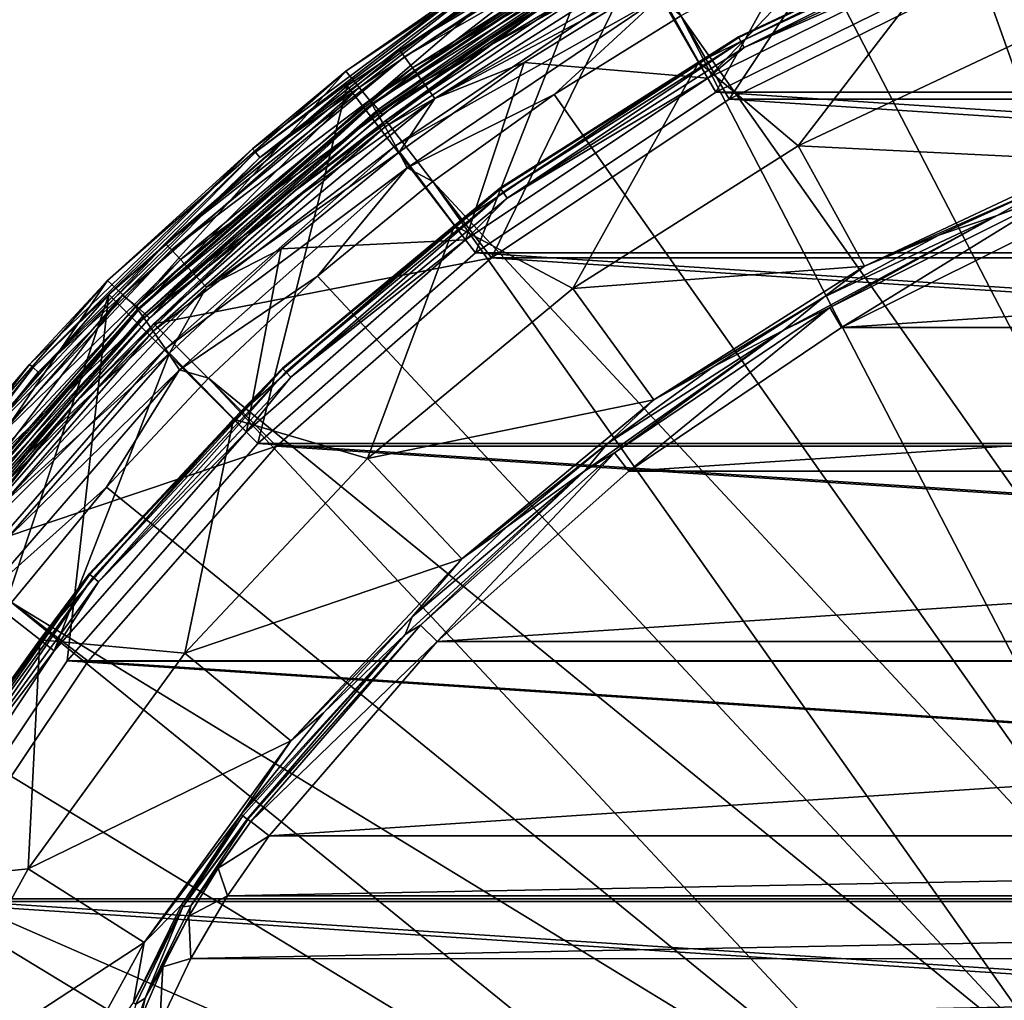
# Model space of a CAD drawing. Header units: metres. Extents: x -23 to 23, y -109 to 35.
# Tile 57 of 73: x -17 to -8, y 10 to 19. Entities that reach past the tile are written whole.
import ezdxf

# ---------------------------------------------------------------- set-up
doc = ezdxf.new("R2010")
doc.units = ezdxf.units.M
doc.layers.add('solid_ORA_SW0003', color=7, linetype='CONTINUOUS')

msp = doc.modelspace()

# ---------------------------------------------------------------- linework, layer by layer
at = {"layer": 'solid_ORA_SW0003'}
for points in [[(-10.5, 18.186533), (-11.499855, 19.918674), (-8.801523, 21.249292)], [(-8.03641, 19.401442), (-10.5, 18.186533), (-8.801523, 21.249292)], [(-11.198037, 19.545568, 117.822166), (-8.570606, 20.841274, 117.822166), (-10.374965, 18.120052, 129.534592)], [(-8.570606, 20.841274, 117.822166), (-7.940594, 19.320536, 129.534592), (-10.374965, 18.120052, 129.534592)], [(-6.963931, 20.665077, 160.176529), (-8.290771, 20.165689, 160.176529), (-3.472766, 10.838075, 160.433716)], [(-5.519843, 20.600334, 116.300888), (-8.161504, 19.703611, 116.300888), (-7.426106, 18.756203, 118.094048)], [(-10.577221, 18.320169, 116), (-8.481118, 20.516104, 116), (-11.08684, 19.233353, 116)], [(-10.577221, 18.320169, 116), (-8.095416, 19.544064, 116), (-8.481118, 20.516104, 116)], [(-11.067203, 20.131166, 115.407059), (-11.5, 19.918585, 115.199997), (-13.503038, 18.585337, 115.407059)], [(-11.067203, 20.131166, 115.407059), (-13.503038, 18.585337, 115.407059), (-11.02865, 20.061039, 115.600182)], [(-8.290771, 20.165689, 160.176529), (-9.582108, 19.580593, 160.176529), (-4.784953, 10.318542, 160.433716)], [(-8.290771, 20.165689, 160.176529), (-4.784953, 10.318542, 160.433716), (-3.472766, 10.838075, 160.433716)], [(-11.510581, 20.060438, 117.851746), (-14.013564, 18.385653, 117.851746), (-13.786154, 18.105486, 159.185638)], [(-12.540666, 19.410683, 117.774673), (-14.013564, 18.385653, 117.851746), (-11.510581, 20.060438, 117.851746)], [(-11.510581, 20.060438, 117.851746), (-13.786154, 18.105486, 159.185638), (-11.323393, 19.751997, 159.185638)], [(-13.503038, 18.585337, 115.407059), (-13.456, 18.520596, 115.600182), (-11.02865, 20.061039, 115.600182)], [(-11.02865, 20.061039, 115.600182), (-13.456, 18.520596, 115.600182), (-10.96731, 19.949463, 115.765984)], [(-12.783937, 16.660458), (-14.001562, 18.247089), (-11.499855, 19.918674)], [(-11.5, 19.918585, 115.199997), (-11.499855, 19.918674), (-14.001562, 18.247089)], [(-14.001513, 18.247128, 115.199997), (-11.5, 19.918585, 115.199997), (-14.001562, 18.247089)], [(-13.503038, 18.585337, 115.407059), (-11.5, 19.918585, 115.199997), (-14.001513, 18.247128, 115.199997)], [(-13.456, 18.520596, 115.600182), (-13.38116, 18.417587, 115.765984), (-10.96731, 19.949463, 115.765984)], [(-10.96731, 19.949463, 115.765984), (-13.38116, 18.417587, 115.765984), (-10.887371, 19.804054, 115.893135)], [(-10.5, 18.186533), (-12.783937, 16.660458), (-11.499855, 19.918674)], [(-13.891336, 18.227354, 117.650002), (-11.410032, 19.887554, 117.650002), (-13.752685, 18.076468, 117.650002)], [(-12.481452, 19.319738, 117.665314), (-11.410032, 19.887554, 117.650002), (-13.891336, 18.227354, 117.650002)], [(-11.410032, 19.887554, 117.650002), (-11.295648, 19.717903, 117.650002), (-13.752685, 18.076468, 117.650002)], [(-10.286965, 18.71192, 116.221725), (-8.161504, 19.703611, 116.300888), (-7.860624, 19.85367, 116.221725)], [(-10.286965, 18.71192, 116.221725), (-7.860624, 19.85367, 116.221725), (-10.282899, 18.704523, 116.138702)], [(-7.860624, 19.85367, 116.221725), (-7.857517, 19.845821, 116.138702), (-10.282899, 18.704523, 116.138702)], [(-10.282899, 18.704523, 116.138702), (-7.857517, 19.845821, 116.138702), (-10.262866, 18.668083, 116.066353)], [(-7.857517, 19.845821, 116.138702), (-7.842209, 19.807158, 116.066353), (-10.262866, 18.668083, 116.066353)], [(-11.309272, 19.720335, 159.437363), (-11.323393, 19.751997, 159.185638), (-13.786154, 18.105486, 159.185638)], [(-13.38116, 18.417587, 115.765984), (-13.283627, 18.283344, 115.893135), (-10.887371, 19.804054, 115.893135)], [(-10.887371, 19.804054, 115.893135), (-13.283627, 18.283344, 115.893135), (-10.794291, 19.634743, 115.972954)], [(-10.262866, 18.668083, 116.066353), (-7.842209, 19.807158, 116.066353), (-10.230353, 18.608944, 116.017273)], [(-7.842209, 19.807158, 116.066353), (-7.817365, 19.74441, 116.017273), (-10.230353, 18.608944, 116.017273)], [(-10.230353, 18.608944, 116.017273), (-7.817365, 19.74441, 116.017273), (-8.095416, 19.544064, 116)], [(-13.768734, 18.07539, 159.437363), (-11.309272, 19.720335, 159.437363), (-13.786154, 18.105486, 159.185638)], [(-11.269259, 19.630909, 159.673401), (-11.309272, 19.720335, 159.437363), (-13.768734, 18.07539, 159.437363)], [(-13.707812, 18.022614, 117.662666), (-13.752685, 18.076468, 117.650002), (-11.295648, 19.717903, 117.650002)], [(-13.707812, 18.022614, 117.662666), (-11.295648, 19.717903, 117.650002), (-11.258566, 19.658438, 117.662666)], [(-13.707812, 18.022614, 117.662666), (-11.258566, 19.658438, 117.662666), (-13.670552, 17.974033, 117.699104)], [(-11.258566, 19.658438, 117.662666), (-11.227962, 19.605412, 117.699104), (-13.670552, 17.974033, 117.699104)], [(-13.283627, 18.283344, 115.893135), (-13.170061, 18.127033, 115.972954), (-10.794291, 19.634743, 115.972954)], [(-10.794291, 19.634743, 115.972954), (-13.170061, 18.127033, 115.972954), (-11.08684, 19.233353, 116)], [(-8.161504, 19.703611, 116.300888), (-10.663518, 18.469755, 116.300888), (-9.718325, 17.677567, 118.094048)], [(-10.286965, 18.71192, 116.221725), (-10.663518, 18.469755, 116.300888), (-8.161504, 19.703611, 116.300888)], [(-8.161504, 19.703611, 116.300888), (-9.718325, 17.677567, 118.094048), (-7.426106, 18.756203, 118.094048)], [(-13.719385, 17.990417, 159.673401), (-11.269259, 19.630909, 159.673401), (-13.768734, 18.07539, 159.437363)], [(-11.206816, 19.489058, 159.87706), (-11.269259, 19.630909, 159.673401), (-13.719385, 17.990417, 159.673401)], [(-13.670552, 17.974033, 117.699104), (-11.227962, 19.605412, 117.699104), (-12.21666, 18.947159, 117.754692)], [(-13.633866, 17.918001, 117.822166), (-11.198037, 19.545568, 117.822166), (-12.631996, 16.611929, 129.534592)], [(-12.21666, 18.947159, 117.754692), (-11.198037, 19.545568, 117.822166), (-13.633866, 17.918001, 117.822166)], [(-11.198037, 19.545568, 117.822166), (-10.374965, 18.120052, 129.534592), (-12.631996, 16.611929, 129.534592)], [(-9.582108, 19.580593, 160.176529), (-10.832414, 18.912291, 160.176529), (-4.784953, 10.318542, 160.433716)], [(-10.230353, 18.608944, 116.017273), (-8.095416, 19.544064, 116), (-10.577221, 18.320169, 116)], [(-13.642298, 17.855354, 159.87706), (-11.206816, 19.489058, 159.87706), (-13.719385, 17.990417, 159.673401)], [(-11.1274, 19.303209, 160.035065), (-11.206816, 19.489058, 159.87706), (-13.642298, 17.855354, 159.87706)], [(-12.540666, 19.410683, 117.774673), (-14.901184, 17.648483, 117.774673), (-14.013564, 18.385653, 117.851746)], [(-14.873116, 17.615522, 117.709145), (-14.901184, 17.648483, 117.774673), (-12.540666, 19.410683, 117.774673)], [(-12.517044, 19.374403, 117.709145), (-14.873116, 17.615522, 117.709145), (-12.540666, 19.410683, 117.774673)], [(-14.830826, 17.565861, 117.665314), (-14.873116, 17.615522, 117.709145), (-12.517044, 19.374403, 117.709145)], [(-12.481452, 19.319738, 117.665314), (-14.830826, 17.565861, 117.665314), (-12.517044, 19.374403, 117.709145)], [(-10.499936, 18.186563, -1.4), (-10.5, 18.186533), (-8.03641, 19.401442)], [(-10.499936, 18.186563, -1.4), (-8.03641, 19.401442), (-8.036352, 19.40147, -1.4)], [(-10.499936, 18.186563, -1.4), (-8.036352, 19.40147, -1.4), (10.499936, 18.186563, -1.4)], [(-8.036352, 19.40147, -1.4), (8.036352, 19.40147, -1.4), (10.499936, 18.186563, -1.4)], [(-12.481452, 19.319738, 117.665314), (-13.891336, 18.227354, 117.650002), (-14.830826, 17.565861, 117.665314)], [(-13.544078, 17.677761, 160.035065), (-11.1274, 19.303209, 160.035065), (-13.642298, 17.855354, 159.87706)], [(-11.038126, 19.084328, 160.137115), (-11.1274, 19.303209, 160.035065), (-13.544078, 17.677761, 160.035065)], [(10.374965, 18.120052, 129.534592), (-10.374965, 18.120052, 129.534592), (-7.940594, 19.320536, 129.534592)], [(10.374965, 18.120052, 129.534592), (-7.940594, 19.320536, 129.534592), (7.940594, 19.320536, 129.534592)], [(-13.170061, 18.127033, 115.972954), (-12.321691, 18.466612, 116), (-11.08684, 19.233353, 116)], [(-10.577221, 18.320169, 116), (-11.08684, 19.233353, 116), (-12.321691, 18.466612, 116)], [(-13.43333, 17.467466, 160.137115), (-11.038126, 19.084328, 160.137115), (-13.544078, 17.677761, 160.035065)], [(-13.43333, 17.467466, 160.137115), (-12.036333, 18.163645, 160.176529), (-11.038126, 19.084328, 160.137115)], [(-11.038126, 19.084328, 160.137115), (-12.036333, 18.163645, 160.176529), (-10.832414, 18.912291, 160.176529)], [(-14.517403, 17.232887, 117.754692), (-12.21666, 18.947159, 117.754692), (-13.633866, 17.918001, 117.822166)], [(-13.670552, 17.974033, 117.699104), (-12.21666, 18.947159, 117.754692), (-14.517403, 17.232887, 117.754692)], [(-10.832414, 18.912291, 160.176529), (-12.036333, 18.163645, 160.176529), (-6.021678, 9.638647, 160.433716)], [(-10.832414, 18.912291, 160.176529), (-6.021678, 9.638647, 160.433716), (-4.784953, 10.318542, 160.433716)], [(-12.551075, 17.275072, 116.221725), (-10.663518, 18.469755, 116.300888), (-10.286965, 18.71192, 116.221725)], [(-12.551075, 17.275072, 116.221725), (-10.286965, 18.71192, 116.221725), (-12.546113, 17.268244, 116.138702)], [(-10.286965, 18.71192, 116.221725), (-10.282899, 18.704523, 116.138702), (-12.546113, 17.268244, 116.138702)], [(-12.546113, 17.268244, 116.138702), (-10.282899, 18.704523, 116.138702), (-12.521671, 17.234602, 116.066353)], [(-10.282899, 18.704523, 116.138702), (-10.262866, 18.668083, 116.066353), (-12.521671, 17.234602, 116.066353)], [(-7.426106, 18.756203, 118.094048), (-9.718325, 17.677567, 118.094048), (-6.944838, 17.540657, 119.784218)], [(-12.521671, 17.234602, 116.066353), (-10.262866, 18.668083, 116.066353), (-12.482003, 17.180004, 116.017273)], [(-10.262866, 18.668083, 116.066353), (-10.230353, 18.608944, 116.017273), (-12.482003, 17.180004, 116.017273)], [(-12.482003, 17.180004, 116.017273), (-10.230353, 18.608944, 116.017273), (-10.577221, 18.320169, 116)], [(-13.503038, 18.585337, 115.407059), (-14.001513, 18.247128, 115.199997), (-15.725924, 16.746407, 115.407059)], [(-13.503038, 18.585337, 115.407059), (-15.725924, 16.746407, 115.407059), (-13.456, 18.520596, 115.600182)], [(-15.725924, 16.746407, 115.407059), (-15.671143, 16.688072, 115.600182), (-13.456, 18.520596, 115.600182)], [(-13.456, 18.520596, 115.600182), (-15.671143, 16.688072, 115.600182), (-13.38116, 18.417587, 115.765984)], [(-12.878007, 16.782827, 116), (-12.321691, 18.466612, 116), (-13.504065, 17.620445, 116)], [(-13.170061, 18.127033, 115.972954), (-13.504065, 17.620445, 116), (-12.321691, 18.466612, 116)], [(-10.663518, 18.469755, 116.300888), (-12.983077, 16.919876, 116.300888), (-11.85728, 16.320145, 118.094048)], [(-12.551075, 17.275072, 116.221725), (-12.983077, 16.919876, 116.300888), (-10.663518, 18.469755, 116.300888)], [(-12.878007, 16.782827, 116), (-10.577221, 18.320169, 116), (-12.321691, 18.466612, 116)], [(-10.663518, 18.469755, 116.300888), (-11.85728, 16.320145, 118.094048), (-9.718325, 17.677567, 118.094048)], [(-14.013564, 18.385653, 117.851746), (-16.276243, 16.398167, 117.851746), (-16.012817, 16.151474, 159.185638)], [(-14.901184, 17.648483, 117.774673), (-16.276243, 16.398167, 117.851746), (-14.013564, 18.385653, 117.851746)], [(-14.013564, 18.385653, 117.851746), (-16.012817, 16.151474, 159.185638), (-13.786154, 18.105486, 159.185638)], [(-15.671143, 16.688072, 115.600182), (-15.583982, 16.595255, 115.765984), (-13.38116, 18.417587, 115.765984)], [(-13.38116, 18.417587, 115.765984), (-15.583982, 16.595255, 115.765984), (-13.283627, 18.283344, 115.893135)], [(-14.001513, 18.247128, 115.199997), (-14.001562, 18.247089), (-16.263744, 16.263168)], [(-16.263456, 16.263456, 115.199997), (-14.001513, 18.247128, 115.199997), (-16.263744, 16.263168)], [(-14.849238, 14.849238), (-16.263744, 16.263168), (-14.001562, 18.247089)], [(-15.725924, 16.746407, 115.407059), (-14.001513, 18.247128, 115.199997), (-16.263456, 16.263456, 115.199997)], [(-15.583982, 16.595255, 115.765984), (-15.470392, 16.474295, 115.893135), (-13.283627, 18.283344, 115.893135)], [(-13.283627, 18.283344, 115.893135), (-15.470392, 16.474295, 115.893135), (-13.170061, 18.127033, 115.972954)], [(-12.783937, 16.660458), (-14.849238, 14.849238), (-14.001562, 18.247089)], [(-12.482003, 17.180004, 116.017273), (-10.577221, 18.320169, 116), (-12.878007, 16.782827, 116)], [(-16.134285, 16.257294, 117.650002), (-13.891336, 18.227354, 117.650002), (-15.97461, 16.128304, 117.650002)], [(-14.830826, 17.565861, 117.665314), (-13.891336, 18.227354, 117.650002), (-16.134285, 16.257294, 117.650002)], [(-13.891336, 18.227354, 117.650002), (-13.752685, 18.076468, 117.650002), (-15.97461, 16.128304, 117.650002)], [(-13.43333, 17.467466, 160.137115), (-13.188711, 17.337862, 160.176529), (-12.036333, 18.163645, 160.176529)], [(-12.036333, 18.163645, 160.176529), (-13.188711, 17.337862, 160.176529), (-6.021678, 9.638647, 160.433716)], [(-12.783963, 16.660435, -1.4), (-10.5, 18.186533), (-10.499936, 18.186563, -1.4)], [(-12.783963, 16.660435, -1.4), (-10.499936, 18.186563, -1.4), (12.783963, 16.660435, -1.4)], [(-12.783963, 16.660435, -1.4), (-12.783937, 16.660458), (-10.5, 18.186533)], [(-10.499936, 18.186563, -1.4), (10.499936, 18.186563, -1.4), (12.783963, 16.660435, -1.4)], [(-13.768734, 18.07539, 159.437363), (-13.786154, 18.105486, 159.185638), (-16.012817, 16.151474, 159.185638)], [(-15.992254, 16.123274, 159.437363), (-13.768734, 18.07539, 159.437363), (-16.012817, 16.151474, 159.185638)], [(-13.719385, 17.990417, 159.673401), (-13.768734, 18.07539, 159.437363), (-15.992254, 16.123274, 159.437363)], [(-15.922674, 16.081192, 117.662666), (-15.97461, 16.128304, 117.650002), (-13.752685, 18.076468, 117.650002)], [(-15.922674, 16.081192, 117.662666), (-13.752685, 18.076468, 117.650002), (-13.707812, 18.022614, 117.662666)], [(-15.470392, 16.474295, 115.893135), (-15.338131, 16.33345, 115.972954), (-13.170061, 18.127033, 115.972954)], [(-13.170061, 18.127033, 115.972954), (-15.338131, 16.33345, 115.972954), (-13.504065, 17.620445, 116)], [(12.631996, 16.611929, 129.534592), (-12.631996, 16.611929, 129.534592), (-10.374965, 18.120052, 129.534592)], [(12.631996, 16.611929, 129.534592), (-10.374965, 18.120052, 129.534592), (10.374965, 18.120052, 129.534592)], [(-15.934011, 16.043688, 159.673401), (-13.719385, 17.990417, 159.673401), (-15.992254, 16.123274, 159.437363)], [(-13.642298, 17.855354, 159.87706), (-13.719385, 17.990417, 159.673401), (-15.934011, 16.043688, 159.673401)], [(-15.922674, 16.081192, 117.662666), (-13.707812, 18.022614, 117.662666), (-15.879394, 16.037889, 117.699104)], [(-13.707812, 18.022614, 117.662666), (-13.670552, 17.974033, 117.699104), (-15.879394, 16.037889, 117.699104)], [(-15.879394, 16.037889, 117.699104), (-13.670552, 17.974033, 117.699104), (-14.517403, 17.232887, 117.754692)], [(-15.836416, 15.986416, 117.822166), (-13.633866, 17.918001, 117.822166), (-12.631996, 16.611929, 129.534592)], [(-14.517403, 17.232887, 117.754692), (-13.633866, 17.918001, 117.822166), (-15.836416, 15.986416, 117.822166)], [(-15.842924, 15.916852, 159.87706), (-13.642298, 17.855354, 159.87706), (-15.934011, 16.043688, 159.673401)], [(-13.544078, 17.677761, 160.035065), (-13.642298, 17.855354, 159.87706), (-15.842924, 15.916852, 159.87706)], [(-5.679785, 17.846771, 119.971962), (-7.25457, 17.344509, 119.860703), (-7.830697, 17.013153, 119.971962)], [(-5.679785, 17.846771, 119.971962), (-7.830697, 17.013153, 119.971962), (-7.21142, 17.241343, 120.098167)], [(-15.72661, 15.749301, 160.035065), (-13.544078, 17.677761, 160.035065), (-15.842924, 15.916852, 159.87706)], [(-13.43333, 17.467466, 160.137115), (-13.544078, 17.677761, 160.035065), (-15.72661, 15.749301, 160.035065)], [(-9.718325, 17.677567, 118.094048), (-11.85728, 16.320145, 118.094048), (-9.088503, 16.531925, 119.784218)], [(-9.718325, 17.677567, 118.094048), (-9.088503, 16.531925, 119.784218), (-6.944838, 17.540657, 119.784218)], [(-14.901184, 17.648483, 117.774673), (-17.01692, 15.598838, 117.774673), (-16.276243, 16.398167, 117.851746)], [(-16.984869, 15.569738, 117.709145), (-17.01692, 15.598838, 117.774673), (-14.901184, 17.648483, 117.774673)], [(-14.873116, 17.615522, 117.709145), (-16.984869, 15.569738, 117.709145), (-14.901184, 17.648483, 117.774673)], [(-16.936575, 15.525895, 117.665314), (-16.984869, 15.569738, 117.709145), (-14.873116, 17.615522, 117.709145)], [(-14.830826, 17.565861, 117.665314), (-16.936575, 15.525895, 117.665314), (-14.873116, 17.615522, 117.709145)], [(-15.338131, 16.33345, 115.972954), (-14.628464, 16.698742, 116), (-13.504065, 17.620445, 116)], [(-12.878007, 16.782827, 116), (-13.504065, 17.620445, 116), (-14.628464, 16.698742, 116)], [(-14.830826, 17.565861, 117.665314), (-16.134285, 16.257294, 117.650002), (-16.936575, 15.525895, 117.665314)], [(-7.25457, 17.344509, 119.860703), (-6.944838, 17.540657, 119.784218), (-9.088503, 16.531925, 119.784218)], [(-15.594984, 15.549528, 160.137115), (-13.43333, 17.467466, 160.137115), (-15.72661, 15.749301, 160.035065)], [(-15.594984, 15.549528, 160.137115), (-14.284613, 16.438478, 160.176529), (-13.43333, 17.467466, 160.137115)], [(-13.43333, 17.467466, 160.137115), (-14.284613, 16.438478, 160.176529), (-13.188711, 17.337862, 160.176529)], [(-13.188711, 17.337862, 160.176529), (-14.284613, 16.438478, 160.176529), (-7.163439, 8.80911, 160.433716)], [(-13.188711, 17.337862, 160.176529), (-7.163439, 8.80911, 160.433716), (-6.021678, 9.638647, 160.433716)], [(-8.383104, 16.828081, 119.860703), (-7.25457, 17.344509, 119.860703), (-9.088503, 16.531925, 119.784218)], [(-7.830697, 17.013153, 119.971962), (-7.25457, 17.344509, 119.860703), (-8.383104, 16.828081, 119.860703)], [(-16.580353, 15.238801, 117.754692), (-14.517403, 17.232887, 117.754692), (-15.836416, 15.986416, 117.822166)], [(-15.879394, 16.037889, 117.699104), (-14.517403, 17.232887, 117.754692), (-16.580353, 15.238801, 117.754692)], [(-14.617247, 15.565787, 116.221725), (-12.983077, 16.919876, 116.300888), (-12.551075, 17.275072, 116.221725)], [(-14.617247, 15.565787, 116.221725), (-12.551075, 17.275072, 116.221725), (-14.611468, 15.559633, 116.138702)], [(-12.551075, 17.275072, 116.221725), (-12.546113, 17.268244, 116.138702), (-14.611468, 15.559633, 116.138702)], [(-14.611468, 15.559633, 116.138702), (-12.546113, 17.268244, 116.138702), (-14.583002, 15.52932, 116.066353)], [(-12.546113, 17.268244, 116.138702), (-12.521671, 17.234602, 116.066353), (-14.583002, 15.52932, 116.066353)], [(-14.583002, 15.52932, 116.066353), (-12.521671, 17.234602, 116.066353), (-14.536804, 15.480124, 116.017273)], [(-12.521671, 17.234602, 116.066353), (-12.482003, 17.180004, 116.017273), (-14.536804, 15.480124, 116.017273)], [(-9.30716, 15.950556, 121.353569), (-7.21142, 17.241343, 120.098167), (-9.41875, 16.141735, 120.098167)], [(-7.830697, 17.013153, 119.971962), (-9.41875, 16.141735, 120.098167), (-7.21142, 17.241343, 120.098167)], [(-9.30716, 15.950556, 121.353569), (-7.125881, 17.037165, 121.353569), (-7.21142, 17.241343, 120.098167)], [(-14.536804, 15.480124, 116.017273), (-12.482003, 17.180004, 116.017273), (-12.878007, 16.782827, 116)], [(-9.30716, 15.950556, 121.353569), (9.30716, 15.950556, 121.353569), (7.125881, 17.037165, 121.353569)], [(-9.30716, 15.950556, 121.353569), (7.125881, 17.037165, 121.353569), (-7.125881, 17.037165, 121.353569)], [(-7.830697, 17.013153, 119.971962), (-9.475108, 16.238321, 119.860703), (-9.862812, 15.921435, 119.971962)], [(-7.830697, 17.013153, 119.971962), (-9.862812, 15.921435, 119.971962), (-9.41875, 16.141735, 120.098167)], [(-7.830697, 17.013153, 119.971962), (-8.383104, 16.828081, 119.860703), (-9.475108, 16.238321, 119.860703)], [(-12.983077, 16.919876, 116.300888), (-15.080492, 15.080492, 116.300888), (-13.809237, 14.705345, 118.094048)], [(-14.617247, 15.565787, 116.221725), (-15.080492, 15.080492, 116.300888), (-12.983077, 16.919876, 116.300888)], [(-12.983077, 16.919876, 116.300888), (-13.809237, 14.705345, 118.094048), (-11.85728, 16.320145, 118.094048)], [(-15.725924, 16.746407, 115.407059), (-16.263456, 16.263456, 115.199997), (-17.700802, 14.643376, 115.407059)], [(-15.725924, 16.746407, 115.407059), (-17.700802, 14.643376, 115.407059), (-15.671143, 16.688072, 115.600182)], [(-14.958383, 14.958383, 116), (-12.878007, 16.782827, 116), (-14.628464, 16.698742, 116)], [(-14.536804, 15.480124, 116.017273), (-12.878007, 16.782827, 116), (-14.958383, 14.958383, 116)], [(-9.475108, 16.238321, 119.860703), (-8.383104, 16.828081, 119.860703), (-9.088503, 16.531925, 119.784218)], [(-17.700802, 14.643376, 115.407059), (-17.639141, 14.592366, 115.600182), (-15.671143, 16.688072, 115.600182)], [(-15.671143, 16.688072, 115.600182), (-17.639141, 14.592366, 115.600182), (-15.583982, 16.595255, 115.765984)], [(-14.958383, 14.958383, 116), (-14.628464, 16.698742, 116), (-15.689921, 15.705615, 116)], [(-15.338131, 16.33345, 115.972954), (-15.689921, 15.705615, 116), (-14.628464, 16.698742, 116)], [(-14.849285, 14.849196, -1.4), (-14.849238, 14.849238), (-12.783937, 16.660458)], [(-14.849285, 14.849196, -1.4), (-12.783937, 16.660458), (-12.783963, 16.660435, -1.4)], [(-14.849285, 14.849196, -1.4), (-12.783963, 16.660435, -1.4), (14.849285, 14.849196, -1.4)], [(-12.783963, 16.660435, -1.4), (12.783963, 16.660435, -1.4), (14.849285, 14.849196, -1.4)], [(-17.639141, 14.592366, 115.600182), (-17.541035, 14.511205, 115.765984), (-15.583982, 16.595255, 115.765984)], [(-15.583982, 16.595255, 115.765984), (-17.541035, 14.511205, 115.765984), (-15.470392, 16.474295, 115.893135)], [(-15.836416, 15.986416, 117.822166), (-12.631996, 16.611929, 129.534592), (-14.672548, 14.822385, 129.534592)], [(14.672548, 14.822385, 129.534592), (-14.672548, 14.822385, 129.534592), (-12.631996, 16.611929, 129.534592)], [(14.672548, 14.822385, 129.534592), (-12.631996, 16.611929, 129.534592), (12.631996, 16.611929, 129.534592)], [(-17.541035, 14.511205, 115.765984), (-17.413179, 14.405436, 115.893135), (-15.470392, 16.474295, 115.893135)], [(-15.470392, 16.474295, 115.893135), (-17.413179, 14.405436, 115.893135), (-15.338131, 16.33345, 115.972954)], [(-11.85728, 16.320145, 118.094048), (-11.088837, 15.262474, 119.784218), (-9.088503, 16.531925, 119.784218)], [(-9.475108, 16.238321, 119.860703), (-9.088503, 16.531925, 119.784218), (-11.088837, 15.262474, 119.784218)], [(-16.276243, 16.398167, 117.851746), (-18.259821, 14.132057, 117.851746), (-17.96525, 13.923426, 159.185638)], [(-17.01692, 15.598838, 117.774673), (-18.259821, 14.132057, 117.851746), (-16.276243, 16.398167, 117.851746)], [(-16.276243, 16.398167, 117.851746), (-17.96525, 13.923426, 159.185638), (-16.012817, 16.151474, 159.185638)], [(-15.594984, 15.549528, 160.137115), (-15.319346, 15.469346, 160.176529), (-14.284613, 16.438478, 160.176529)], [(-14.284613, 16.438478, 160.176529), (-15.319346, 15.469346, 160.176529), (-7.163439, 8.80911, 160.433716)], [(-17.413179, 14.405436, 115.893135), (-17.264309, 14.282279, 115.972954), (-15.338131, 16.33345, 115.972954)], [(-15.338131, 16.33345, 115.972954), (-17.264309, 14.282279, 115.972954), (-15.689921, 15.705615, 116)], [(-11.85728, 16.320145, 118.094048), (-13.809237, 14.705345, 118.094048), (-11.088837, 15.262474, 119.784218)], [(-18.247128, 14.001513, 115.199997), (-16.263456, 16.263456, 115.199997), (-18.247099, 14.001543)], [(-17.700802, 14.643376, 115.407059), (-16.263456, 16.263456, 115.199997), (-18.247128, 14.001513, 115.199997)], [(-16.263456, 16.263456, 115.199997), (-16.263744, 16.263168), (-18.247099, 14.001543)], [(-18.186533, 10.5), (-18.247099, 14.001543), (-16.263744, 16.263168)], [(-16.660458, 12.783937), (-18.186533, 10.5), (-16.263744, 16.263168)], [(-18.10066, 14.01095, 117.650002), (-16.134285, 16.257294, 117.650002), (-17.923309, 13.906797, 117.650002)], [(-16.936575, 15.525895, 117.665314), (-16.134285, 16.257294, 117.650002), (-18.10066, 14.01095, 117.650002)], [(-16.134285, 16.257294, 117.650002), (-15.97461, 16.128304, 117.650002), (-17.923309, 13.906797, 117.650002)], [(-14.849238, 14.849238), (-16.660458, 12.783937), (-16.263744, 16.263168)], [(-10.525822, 15.5778, 119.860703), (-9.475108, 16.238321, 119.860703), (-11.088837, 15.262474, 119.784218)], [(-9.862812, 15.921435, 119.971962), (-9.475108, 16.238321, 119.860703), (-10.525822, 15.5778, 119.860703)], [(-15.992254, 16.123274, 159.437363), (-16.012817, 16.151474, 159.185638), (-17.96525, 13.923426, 159.185638)], [(-17.941729, 13.897437, 159.437363), (-15.992254, 16.123274, 159.437363), (-17.96525, 13.923426, 159.185638)], [(-15.934011, 16.043688, 159.673401), (-15.992254, 16.123274, 159.437363), (-17.941729, 13.897437, 159.437363)], [(-17.86528, 13.86737, 117.662666), (-17.923309, 13.906797, 117.650002), (-15.97461, 16.128304, 117.650002)], [(-17.86528, 13.86737, 117.662666), (-15.97461, 16.128304, 117.650002), (-15.922674, 16.081192, 117.662666)], [(-11.326271, 14.586268, 121.353569), (-9.41875, 16.141735, 120.098167), (-11.462082, 14.761069, 120.098167)], [(-9.862812, 15.921435, 119.971962), (-11.462082, 14.761069, 120.098167), (-9.41875, 16.141735, 120.098167)], [(-11.326271, 14.586268, 121.353569), (-9.30716, 15.950556, 121.353569), (-9.41875, 16.141735, 120.098167)], [(-17.875124, 13.824135, 159.673401), (-15.934011, 16.043688, 159.673401), (-17.941729, 13.897437, 159.437363)], [(-15.842924, 15.916852, 159.87706), (-15.934011, 16.043688, 159.673401), (-17.875124, 13.824135, 159.673401)], [(-17.86528, 13.86737, 117.662666), (-15.922674, 16.081192, 117.662666), (-17.816719, 13.830083, 117.699104)], [(-15.922674, 16.081192, 117.662666), (-15.879394, 16.037889, 117.699104), (-17.816719, 13.830083, 117.699104)], [(-17.816719, 13.830083, 117.699104), (-15.879394, 16.037889, 117.699104), (-16.580353, 15.238801, 117.754692)], [(-17.770813, 13.706921, 159.87706), (-15.842924, 15.916852, 159.87706), (-17.875124, 13.824135, 159.673401)], [(-15.72661, 15.749301, 160.035065), (-15.842924, 15.916852, 159.87706), (-17.770813, 13.706921, 159.87706)], [(-17.768, 13.783866, 117.822166), (-15.836416, 15.986416, 117.822166), (-14.672548, 14.822385, 129.534592)], [(-16.580353, 15.238801, 117.754692), (-15.836416, 15.986416, 117.822166), (-17.768, 13.783866, 117.822166)], [(-9.862812, 15.921435, 119.971962), (-11.530666, 14.849394, 119.860703), (-11.745304, 14.588181, 119.971962)], [(-9.862812, 15.921435, 119.971962), (-11.745304, 14.588181, 119.971962), (-11.462082, 14.761069, 120.098167)], [(-9.862812, 15.921435, 119.971962), (-10.525822, 15.5778, 119.860703), (-11.530666, 14.849394, 119.860703)], [(-11.326271, 14.586268, 121.353569), (11.326271, 14.586268, 121.353569), (9.30716, 15.950556, 121.353569)], [(-11.326271, 14.586268, 121.353569), (9.30716, 15.950556, 121.353569), (-9.30716, 15.950556, 121.353569)], [(-17.637268, 13.551166, 160.035065), (-15.72661, 15.749301, 160.035065), (-17.770813, 13.706921, 159.87706)], [(-15.594984, 15.549528, 160.137115), (-15.72661, 15.749301, 160.035065), (-17.637268, 13.551166, 160.035065)], [(-16.782827, 12.878007, 116), (-15.689921, 15.705615, 116), (-17.606667, 13.522027, 116)], [(-17.264309, 14.282279, 115.972954), (-17.606667, 13.522027, 116), (-15.689921, 15.705615, 116)], [(-16.782827, 12.878007, 116), (-14.958383, 14.958383, 116), (-15.689921, 15.705615, 116)], [(-17.01692, 15.598838, 117.774673), (-18.853123, 13.295416, 117.774673), (-18.259821, 14.132057, 117.851746)], [(-18.817612, 13.270655, 117.709145), (-18.853123, 13.295416, 117.774673), (-17.01692, 15.598838, 117.774673)], [(-16.984869, 15.569738, 117.709145), (-18.817612, 13.270655, 117.709145), (-17.01692, 15.598838, 117.774673)], [(-18.764109, 13.23335, 117.665314), (-18.817612, 13.270655, 117.709145), (-16.984869, 15.569738, 117.709145)], [(-16.936575, 15.525895, 117.665314), (-18.764109, 13.23335, 117.665314), (-16.984869, 15.569738, 117.709145)], [(-16.936575, 15.525895, 117.665314), (-18.10066, 14.01095, 117.650002), (-18.764109, 13.23335, 117.665314)], [(-17.485508, 13.363857, 160.137115), (-15.594984, 15.549528, 160.137115), (-17.637268, 13.551166, 160.035065)], [(-17.485508, 13.363857, 160.137115), (-16.288479, 14.434613, 160.176529), (-15.594984, 15.549528, 160.137115)], [(-16.452896, 13.611019, 116.221725), (-15.080492, 15.080492, 116.300888), (-14.617247, 15.565787, 116.221725)], [(-16.452896, 13.611019, 116.221725), (-14.617247, 15.565787, 116.221725), (-16.446392, 13.605639, 116.138702)], [(-14.617247, 15.565787, 116.221725), (-14.611468, 15.559633, 116.138702), (-16.446392, 13.605639, 116.138702)], [(-16.446392, 13.605639, 116.138702), (-14.611468, 15.559633, 116.138702), (-16.414351, 13.579132, 116.066353)], [(-14.611468, 15.559633, 116.138702), (-14.583002, 15.52932, 116.066353), (-16.414351, 13.579132, 116.066353)], [(-16.414351, 13.579132, 116.066353), (-14.583002, 15.52932, 116.066353), (-16.362352, 13.536115, 116.017273)], [(-14.583002, 15.52932, 116.066353), (-14.536804, 15.480124, 116.017273), (-16.362352, 13.536115, 116.017273)], [(-15.594984, 15.549528, 160.137115), (-16.288479, 14.434613, 160.176529), (-15.319346, 15.469346, 160.176529)], [(-11.530666, 14.849394, 119.860703), (-10.525822, 15.5778, 119.860703), (-11.088837, 15.262474, 119.784218)], [(-16.362352, 13.536115, 116.017273), (-14.536804, 15.480124, 116.017273), (-14.958383, 14.958383, 116)], [(-15.319346, 15.469346, 160.176529), (-16.288479, 14.434613, 160.176529), (-8.192227, 7.843013, 160.433716)], [(-15.319346, 15.469346, 160.176529), (-8.192227, 7.843013, 160.433716), (-7.163439, 8.80911, 160.433716)], [(-13.809237, 14.705345, 118.094048), (-12.914293, 13.752325, 119.784218), (-11.088837, 15.262474, 119.784218)], [(-11.530666, 14.849394, 119.860703), (-11.088837, 15.262474, 119.784218), (-12.914293, 13.752325, 119.784218)], [(-18.371721, 12.997563, 117.754692), (-16.580353, 15.238801, 117.754692), (-17.768, 13.783866, 117.822166)], [(-17.816719, 13.830083, 117.699104), (-16.580353, 15.238801, 117.754692), (-18.371721, 12.997563, 117.754692)], [(-15.080492, 15.080492, 116.300888), (-16.919876, 12.983077, 116.300888), (-15.543416, 12.858632, 118.094048)], [(-16.452896, 13.611019, 116.221725), (-16.919876, 12.983077, 116.300888), (-15.080492, 15.080492, 116.300888)], [(-15.080492, 15.080492, 116.300888), (-15.543416, 12.858632, 118.094048), (-13.809237, 14.705345, 118.094048)], [(-16.362352, 13.536115, 116.017273), (-14.958383, 14.958383, 116), (-16.782827, 12.878007, 116)], [(-17.768, 13.783866, 117.822166), (-14.672548, 14.822385, 129.534592), (-16.462164, 12.781672, 129.534592)], [(-16.660471, 12.783923, -1.4), (-16.660458, 12.783937), (-14.849238, 14.849238)], [(-16.660471, 12.783923, -1.4), (-14.849238, 14.849238), (-14.849285, 14.849196, -1.4)], [(-16.660471, 12.783923, -1.4), (-14.849285, 14.849196, -1.4), (16.660471, 12.783923, -1.4)], [(16.462164, 12.781672, 129.534592), (-16.462164, 12.781672, 129.534592), (-14.672548, 14.822385, 129.534592)], [(-14.849285, 14.849196, -1.4), (14.849285, 14.849196, -1.4), (16.660471, 12.783923, -1.4)], [(16.462164, 12.781672, 129.534592), (-14.672548, 14.822385, 129.534592), (14.672548, 14.822385, 129.534592)], [(-12.485263, 14.056278, 119.860703), (-11.530666, 14.849394, 119.860703), (-12.914293, 13.752325, 119.784218)], [(-11.745304, 14.588181, 119.971962), (-11.530666, 14.849394, 119.860703), (-12.485263, 14.056278, 119.860703)], [(-13.809237, 14.705345, 118.094048), (-15.543416, 12.858632, 118.094048), (-12.914293, 13.752325, 119.784218)], [(-13.148165, 12.968013, 121.353569), (-11.462082, 14.761069, 120.098167), (-13.305836, 13.123384, 120.098167)], [(-11.745304, 14.588181, 119.971962), (-13.305836, 13.123384, 120.098167), (-11.462082, 14.761069, 120.098167)], [(-13.148165, 12.968013, 121.353569), (-11.326271, 14.586268, 121.353569), (-11.462082, 14.761069, 120.098167)], [(-11.745304, 14.588181, 119.971962), (-13.385453, 13.201909, 119.860703), (-13.449612, 13.033615, 119.971962)], [(-11.745304, 14.588181, 119.971962), (-13.449612, 13.033615, 119.971962), (-13.305836, 13.123384, 120.098167)], [(-11.745304, 14.588181, 119.971962), (-12.485263, 14.056278, 119.860703), (-13.385453, 13.201909, 119.860703)], [(-13.148165, 12.968013, 121.353569), (13.148165, 12.968013, 121.353569), (11.326271, 14.586268, 121.353569)], [(-13.148165, 12.968013, 121.353569), (11.326271, 14.586268, 121.353569), (-11.326271, 14.586268, 121.353569)], [(-17.485508, 13.363857, 160.137115), (-17.187862, 13.338711, 160.176529), (-16.288479, 14.434613, 160.176529)], [(-16.288479, 14.434613, 160.176529), (-17.187862, 13.338711, 160.176529), (-8.192227, 7.843013, 160.433716)], [(-13.385453, 13.201909, 119.860703), (-12.485263, 14.056278, 119.860703), (-12.914293, 13.752325, 119.784218)], [(-17.768, 13.783866, 117.822166), (-16.462164, 12.781672, 129.534592), (-17.970074, 10.524913, 129.534592)], [(-15.543416, 12.858632, 118.094048), (-14.536083, 12.025294, 119.784218), (-12.914293, 13.752325, 119.784218)], [(-13.385453, 13.201909, 119.860703), (-12.914293, 13.752325, 119.784218), (-14.536083, 12.025294, 119.784218)], [(-18.029074, 11.441598, 116.221725), (-16.919876, 12.983077, 116.300888), (-16.452896, 13.611019, 116.221725)], [(-18.029074, 11.441598, 116.221725), (-16.452896, 13.611019, 116.221725), (-18.021946, 11.437075, 116.138702)], [(-16.452896, 13.611019, 116.221725), (-16.446392, 13.605639, 116.138702), (-18.021946, 11.437075, 116.138702)], [(-18.021946, 11.437075, 116.138702), (-16.446392, 13.605639, 116.138702), (-17.986835, 11.414793, 116.066353)], [(-16.446392, 13.605639, 116.138702), (-16.414351, 13.579132, 116.066353), (-17.986835, 11.414793, 116.066353)], [(-17.986835, 11.414793, 116.066353), (-16.414351, 13.579132, 116.066353), (-17.929855, 11.378632, 116.017273)], [(-16.414351, 13.579132, 116.066353), (-16.362352, 13.536115, 116.017273), (-17.929855, 11.378632, 116.017273)], [(-18.320169, 10.577221, 116), (-16.782827, 12.878007, 116), (-17.606667, 13.522027, 116)], [(-17.929855, 11.378632, 116.017273), (-16.362352, 13.536115, 116.017273), (-16.782827, 12.878007, 116)], [(-17.187862, 13.338711, 160.176529), (-18.013645, 12.186333, 160.176529), (-9.091819, 6.755593, 160.433716)], [(-17.187862, 13.338711, 160.176529), (-9.091819, 6.755593, 160.433716), (-8.192227, 7.843013, 160.433716)], [(-14.227312, 12.29001, 119.860703), (-13.385453, 13.201909, 119.860703), (-14.536083, 12.025294, 119.784218)], [(-13.449612, 13.033615, 119.971962), (-13.385453, 13.201909, 119.860703), (-14.227312, 12.29001, 119.860703)], [(-14.949882, 11.281322, 119.971962), (-14.944658, 11.27738, 119.986458), (-13.305836, 13.123384, 120.098167)], [(-13.449612, 13.033615, 119.971962), (-14.949882, 11.281322, 119.971962), (-13.305836, 13.123384, 120.098167)], [(-14.944658, 11.27738, 119.986458), (-14.91791, 11.257195, 120.098167), (-13.305836, 13.123384, 120.098167)], [(-13.148165, 12.968013, 121.353569), (-13.305836, 13.123384, 120.098167), (-14.91791, 11.257195, 120.098167)], [(-13.449612, 13.033615, 119.971962), (-14.227312, 12.29001, 119.860703), (-15.007173, 11.324554, 119.860703)], [(-14.991453, 11.312692, 119.885353), (-13.449612, 13.033615, 119.971962), (-15.007173, 11.324554, 119.860703)], [(-14.991453, 11.312692, 119.885353), (-14.949882, 11.281322, 119.971962), (-13.449612, 13.033615, 119.971962)], [(-16.919876, 12.983077, 116.300888), (-18.469755, 10.663518, 116.300888), (-17.032465, 10.809132, 118.094048)], [(-18.029074, 11.441598, 116.221725), (-18.469755, 10.663518, 116.300888), (-16.919876, 12.983077, 116.300888)], [(-16.919876, 12.983077, 116.300888), (-17.032465, 10.809132, 118.094048), (-15.543416, 12.858632, 118.094048)], [(-13.148165, 12.968013, 121.353569), (-14.91791, 11.257195, 120.098167), (-14.741212, 11.123857, 121.353569)], [(13.148165, 12.968013, 121.353569), (-14.741212, 11.123857, 121.353569), (14.741212, 11.123857, 121.353569)], [(-13.148165, 12.968013, 121.353569), (-14.741212, 11.123857, 121.353569), (13.148165, 12.968013, 121.353569)], [(-17.929855, 11.378632, 116.017273), (-16.782827, 12.878007, 116), (-18.320169, 10.577221, 116)], [(-15.543416, 12.858632, 118.094048), (-17.032465, 10.809132, 118.094048), (-14.536083, 12.025294, 119.784218)], [(-18.186489, 10.500073, -1.4), (-18.186533, 10.5), (-16.660458, 12.783937)], [(-18.186489, 10.500073, -1.4), (-16.660458, 12.783937), (-16.660471, 12.783923, -1.4)], [(-18.186489, 10.500073, -1.4), (-16.660471, 12.783923, -1.4), (18.186489, 10.500073, -1.4)], [(17.970074, 10.524913, 129.534592), (-17.970074, 10.524913, 129.534592), (-16.462164, 12.781672, 129.534592)], [(-16.660471, 12.783923, -1.4), (16.660471, 12.783923, -1.4), (18.186489, 10.500073, -1.4)], [(17.970074, 10.524913, 129.534592), (-16.462164, 12.781672, 129.534592), (16.462164, 12.781672, 129.534592)], [(-15.007173, 11.324554, 119.860703), (-14.227312, 12.29001, 119.860703), (-14.536083, 12.025294, 119.784218)], [(-18.013645, 12.186333, 160.176529), (-18.762291, 10.982413, 160.176529), (-9.091819, 6.755593, 160.433716)], [(-17.032465, 10.809132, 118.094048), (-15.928631, 10.108617, 119.784218), (-14.536083, 12.025294, 119.784218)], [(-15.007173, 11.324554, 119.860703), (-14.536083, 12.025294, 119.784218), (-15.928631, 10.108617, 119.784218)], [(-15.57227, 10.469326, 119.903046), (-15.007173, 11.324554, 119.860703), (-15.928631, 10.108617, 119.784218)], [(-14.991453, 11.312692, 119.885353), (-15.007173, 11.324554, 119.860703), (-15.57227, 10.469326, 119.903046)], [(-15.560637, 10.446864, 119.930725), (-14.991453, 11.312692, 119.885353), (-15.57227, 10.469326, 119.903046)], [(-15.560637, 10.446864, 119.930725), (-14.949882, 11.281322, 119.971962), (-14.991453, 11.312692, 119.885353)], [(-15.560637, 10.446864, 119.930725), (-14.944658, 11.27738, 119.986458), (-14.949882, 11.281322, 119.971962)], [(-15.487735, 10.456162, 120.02832), (-14.944658, 11.27738, 119.986458), (-15.560637, 10.446864, 119.930725)], [(-15.487735, 10.456162, 120.02832), (-14.91791, 11.257195, 120.098167), (-14.944658, 11.27738, 119.986458)], [(-15.487735, 10.456162, 120.02832), (-15.227898, 10.815931, 120.110847), (-14.91791, 11.257195, 120.098167)], [(-15.227898, 10.815931, 120.110847), (-14.741212, 11.123857, 121.353569), (-14.91791, 11.257195, 120.098167)], [(-15.137317, 10.553342, 121.353569), (-14.741212, 11.123857, 121.353569), (-15.227898, 10.815931, 120.110847)], [(-15.137317, 10.553342, 121.353569), (14.741212, 11.123857, 121.353569), (-14.741212, 11.123857, 121.353569)], [(-15.137317, 10.553342, 121.353569), (15.137444, 10.55301, 121.353569), (14.741212, 11.123857, 121.353569)], [(-18.762291, 10.982413, 160.176529), (-19.430593, 9.732108, 160.176529), (-9.848028, 5.563999, 160.433716)], [(-18.762291, 10.982413, 160.176529), (-9.848028, 5.563999, 160.433716), (-9.091819, 6.755593, 160.433716)], [(-18.469755, 10.663518, 116.300888), (-18.252903, 8.589164, 118.094048), (-17.032465, 10.809132, 118.094048)], [(-17.032465, 10.809132, 118.094048), (-18.252903, 8.589164, 118.094048), (-15.928631, 10.108617, 119.784218)], [(-15.137317, 10.553342, 121.353569), (-15.227898, 10.815931, 120.110847), (-15.504151, 10.359039, 120.148811)], [(-15.487735, 10.456162, 120.02832), (-15.504151, 10.359039, 120.148811), (-15.227898, 10.815931, 120.110847)], [(-19.401432, 8.036427, -1.4), (-18.186489, 10.500073, -1.4), (19.401432, 8.036427, -1.4)], [(19.170403, 8.090908, 129.534592), (-19.170403, 8.090908, 129.534592), (-17.970074, 10.524913, 129.534592)], [(-18.186489, 10.500073, -1.4), (18.186489, 10.500073, -1.4), (19.401432, 8.036427, -1.4)], [(19.170403, 8.090908, 129.534592), (-17.970074, 10.524913, 129.534592), (17.970074, 10.524913, 129.534592)], [(-15.485121, 9.955643, 121.353569), (-15.137317, 10.553342, 121.353569), (-15.504151, 10.359039, 120.148811)], [(-15.485121, 9.955643, 121.353569), (15.137444, 10.55301, 121.353569), (-15.137317, 10.553342, 121.353569)], [(-15.485121, 9.955643, 121.353569), (15.485293, 9.955452, 121.353569), (15.137444, 10.55301, 121.353569)], [(-16.029545, 9.53941, 120.031898), (-15.57227, 10.469326, 119.903046), (-15.928631, 10.108617, 119.784218)], [(-15.560637, 10.446864, 119.930725), (-15.57227, 10.469326, 119.903046), (-16.029545, 9.53941, 120.031898)], [(-16.008722, 9.521949, 120.065346), (-15.560637, 10.446864, 119.930725), (-16.029545, 9.53941, 120.031898)], [(-15.920971, 9.580011, 120.152863), (-15.560637, 10.446864, 119.930725), (-16.008722, 9.521949, 120.065346)], [(-15.920971, 9.580011, 120.152863), (-15.504151, 10.359039, 120.148811), (-15.487735, 10.456162, 120.02832)], [(-15.920971, 9.580011, 120.152863), (-15.487735, 10.456162, 120.02832), (-15.560637, 10.446864, 119.930725)], [(-15.920971, 9.580011, 120.152863), (-15.751339, 9.878071, 120.212929), (-15.504151, 10.359039, 120.148811)], [(-15.485121, 9.955643, 121.353569), (-15.504151, 10.359039, 120.148811), (-15.751339, 9.878071, 120.212929)], [(-18.252903, 8.589164, 118.094048), (-17.069975, 8.03252, 119.784218), (-15.928631, 10.108617, 119.784218)], [(-16.029545, 9.53941, 120.031898), (-15.928631, 10.108617, 119.784218), (-17.069975, 8.03252, 119.784218)], [(-15.781781, 9.337584, 121.353569), (15.485293, 9.955452, 121.353569), (-15.485121, 9.955643, 121.353569)], [(-15.781781, 9.337584, 121.353569), (-15.485121, 9.955643, 121.353569), (-15.751339, 9.878071, 120.212929)], [(-15.781781, 9.337584, 121.353569), (15.7818, 9.33763, 121.353569), (15.485293, 9.955452, 121.353569)], [(-15.781781, 9.337584, 121.353569), (-15.751339, 9.878071, 120.212929), (-15.965534, 9.379417, 120.302361)], [(-15.920971, 9.580011, 120.152863), (-15.965534, 9.379417, 120.302361), (-15.751339, 9.878071, 120.212929)], [(-19.430593, 9.732108, 160.176529), (-20.01569, 8.44077, 160.176529), (-9.848028, 5.563999, 160.433716)], [(-16.237032, 8.669563, 120.354729), (-15.965534, 9.379417, 120.302361), (-15.920971, 9.580011, 120.152863)], [(-16.237032, 8.669563, 120.354729), (-15.920971, 9.580011, 120.152863), (-16.008722, 9.521949, 120.065346)]]:
    msp.add_3dface(points, dxfattribs=at)

doc.saveas('drawing.dxf')
